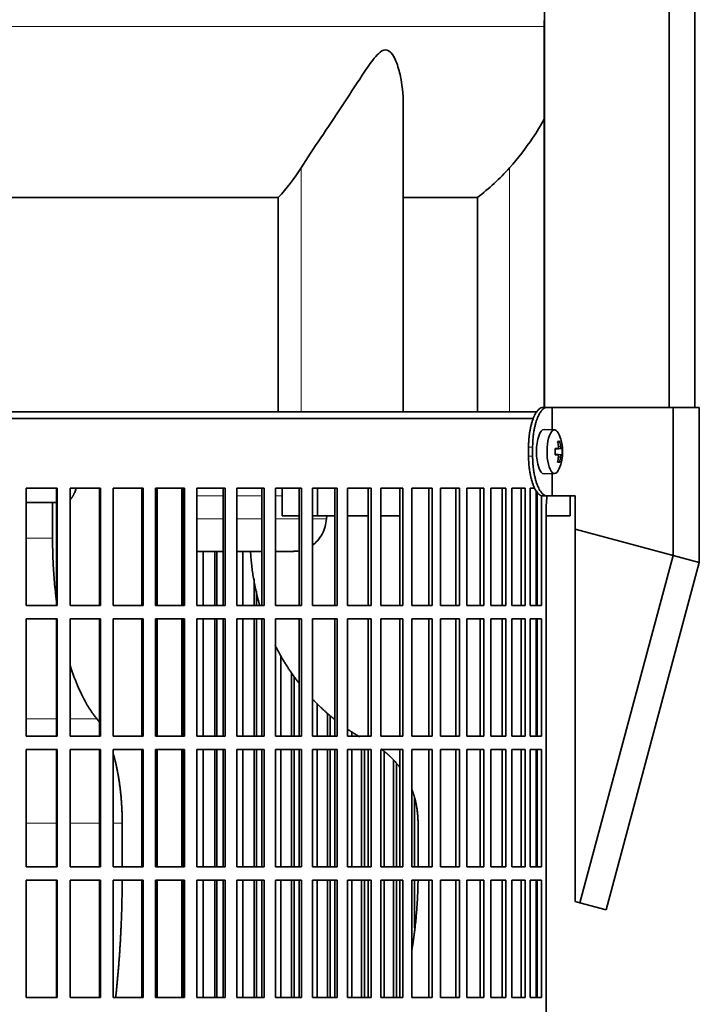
# Model space of a CAD drawing. Header units: millimetres. Extents: x 348 to 1239, y -1878 to 1712.
# Tile 18 of 28: x 1023 to 1177, y -88 to 135. Entities that reach past the tile are written whole.
import ezdxf

# ---------------------------------------------------------------- set-up
doc = ezdxf.new("R2010")
doc.units = ezdxf.units.MM
for name, color, linetype in [('M5X8_UNI7687', 7, 'Continuous'), ('MID_344-4', 7, 'Continuous'), ('VSI344-454_FILTR', 7, 'Continuous'), ('VSI344-454_SUPPO', 7, 'Continuous'), ('VSI344-454_TERMI', 7, 'Continuous'), ('VSI344_DIFFUSORE', 7, 'Continuous')]:
    doc.layers.add(name, color=color, linetype=linetype)

# ---------------------------------------------------------------- blocks, each defined once
blk = doc.blocks.new('SE3')
at = {"layer": 'M5X8_UNI7687', "color": 7, "linetype": 'Continuous', "lineweight": 35}
for p, q in [((1144.12, 42.16), (1141.77, 42.23)), ((1144.24, 37.89), (1144.82, 37.95)), ((1145.64, 37.94), (1144.24, 37.82)), ((1145.84, 37.93), (1144.24, 37.81)), ((1145.27, 39.57), (1144.86, 39.26)), ((1145.84, 36.54), (1144.24, 36.66)), ((1144.24, 36.65), (1145.64, 36.52)), ((1144.82, 36.52), (1144.24, 36.58)), ((1145.27, 34.9), (1144.86, 35.21)), ((1141.77, 32.23), (1144.12, 32.3))]:
    blk.add_line(p, q, dxfattribs=at)
at = {"layer": 'M5X8_UNI7687', "color": 4, "linetype": 'Continuous', "lineweight": 9}
for p, q in [((1144.24, 37.89), (1144.81, 37.94)), ((1144.98, 38.4), (1145.47, 38.44)), ((1144.81, 36.52), (1144.24, 36.58)), ((1145.47, 36.03), (1144.98, 36.07))]:
    blk.add_line(p, q, dxfattribs=at)
at = {"layer": 'M5X8_UNI7687', "color": 7, "linetype": 'Continuous', "lineweight": 35}
for centre, radius, start, end in [((1135.92, 37.23), 10, 337.7946, 22.2054), ((1136.24, 37.23), 9.62, 355.8727, 4.1273)]:
    blk.add_arc(centre, radius, start, end, dxfattribs=at)
for centre, major_axis, ratio, start_param, end_param in [((1141.75, 37.23), (0, -5), 0.34202, 3.141593, 6.283185), ((1144.1, 37.23), (0, -4.93), 0.34202, 2.444185, 6.283185), ((1135.94, 37.08), (9.97, 0.82), 0.029809, 0.468971, 0.583531), ((1139.05, 37.23), (0, -9.26), 0.562348, 1.49595, 1.645642), ((1138, 34.17), (7.67, 5.19), 0.199978, 0.212267, 0.361959), ((1135.99, 37.23), (0, 10), 0.906308, 4.833518, 4.948078), ((1135.88, 37.23), (0, 10), 0.965926, 4.833518, 4.948078), ((1135.94, 37.08), (9.97, 0.82), 0.029809, 0.112154, 0.226713), ((1135.94, 37.39), (9.97, -0.82), 0.029809, -0.583531, -0.468971), ((1135.99, 37.23), (0, -10), 0.906308, 1.335108, 1.449667), ((1135.88, 37.23), (0, -10), 0.965926, 1.335108, 1.449667), ((1135.94, 37.39), (9.97, -0.82), 0.029809, -0.226713, -0.112154), ((1144.1, 37.23), (0, -4.93), 0.34202, 0, 0.697408), ((1138, 40.3), (7.67, -5.19), 0.199978, -0.361959, -0.212267), ((1141.75, 37.23), (0, -5), 0.34202, 0, 0.010116)]:
    blk.add_ellipse(centre, major_axis=major_axis, ratio=ratio, start_param=start_param, end_param=end_param, dxfattribs=at)
for points in [[(1144.81, 37.94), (1144.82, 37.94), (1144.84, 37.95), (1144.86, 37.95), (1144.88, 37.97), (1144.9, 37.98), (1144.91, 38), (1144.93, 38.03), (1144.95, 38.06), (1144.96, 38.09), (1144.97, 38.13), (1144.98, 38.17), (1144.98, 38.21), (1144.99, 38.25), (1144.99, 38.3), (1144.99, 38.34), (1144.99, 38.39), (1144.99, 38.43), (1144.99, 38.44)], [(1145.47, 38.44), (1145.47, 38.43), (1145.48, 38.39), (1145.48, 38.34), (1145.49, 38.3), (1145.5, 38.25), (1145.51, 38.21), (1145.52, 38.17), (1145.53, 38.13), (1145.54, 38.09), (1145.56, 38.06), (1145.57, 38.03), (1145.58, 38), (1145.59, 37.98), (1145.61, 37.97), (1145.62, 37.95), (1145.63, 37.95), (1145.64, 37.94), (1145.64, 37.94)], [(1144.99, 36.03), (1144.99, 36.04), (1144.99, 36.08), (1144.99, 36.13), (1144.99, 36.17), (1144.99, 36.22), (1144.98, 36.26), (1144.98, 36.3), (1144.97, 36.34), (1144.96, 36.38), (1144.95, 36.41), (1144.93, 36.44), (1144.91, 36.47), (1144.9, 36.49), (1144.88, 36.5), (1144.86, 36.51), (1144.84, 36.52), (1144.82, 36.52), (1144.81, 36.52)], [(1145.64, 36.52), (1145.64, 36.52), (1145.63, 36.52), (1145.62, 36.51), (1145.61, 36.5), (1145.59, 36.49), (1145.58, 36.47), (1145.57, 36.44), (1145.56, 36.41), (1145.54, 36.38), (1145.53, 36.34), (1145.52, 36.3), (1145.51, 36.26), (1145.5, 36.22), (1145.49, 36.17), (1145.48, 36.13), (1145.48, 36.08), (1145.47, 36.04), (1145.47, 36.03)]]:
    blk.add_open_spline(points, degree=3, dxfattribs=at)
at = {"layer": 'MID_344-4', "color": 7, "linetype": 'Continuous', "lineweight": 35}
for p, q in [((1141.83, 919.23), (1141.83, 47.23)), ((1169.97, 47.23), (1169.97, 919.23)), ((1175.76, 47.23), (1175.76, 919.23)), ((1141.76, 134.55), (1141.76, 47.23))]:
    blk.add_line(p, q, dxfattribs=at)
at = {"layer": 'VSI344-454_FILTR', "color": 7, "linetype": 'Continuous', "lineweight": 35}
for p, q in [((862.46, 44.73), (1139.43, 44.73)), ((1024.93, 28.98), (1031.88, 28.98)), ((1024.93, 2.48), (1024.93, 28.98)), ((1031.72, 2.48), (1031.72, 28.98)), ((1031.88, 2.48), (1031.88, 28.98)), ((1034.81, 28.98), (1041.66, 28.98)), ((1034.81, 2.48), (1034.81, 28.98)), ((1041.44, 2.48), (1041.44, 28.98)), ((1041.66, 2.48), (1041.66, 28.98)), ((1044.54, 28.98), (1051.27, 28.98)), ((1044.54, 2.48), (1044.54, 28.98)), ((1050.98, 2.48), (1050.98, 28.98)), ((1051.27, 2.48), (1051.27, 28.98)), ((1054.09, 28.98), (1060.66, 28.98)), ((1054.09, 2.48), (1054.09, 28.98)), ((1060.3, 2.48), (1060.3, 28.98)), ((1060.66, 2.48), (1060.66, 28.98)), ((1063.4, 28.98), (1069.78, 28.98)), ((1063.4, 2.48), (1063.4, 28.98)), ((1069.36, 2.48), (1069.36, 28.98)), ((1069.78, 2.48), (1069.78, 28.98)), ((1072.44, 28.98), (1078.59, 28.98)), ((1072.44, 2.48), (1072.44, 28.98)), ((1078.11, 2.48), (1078.11, 28.98)), ((1078.59, 2.48), (1078.59, 28.98)), ((1081.15, 28.98), (1087.05, 28.98)), ((1081.15, 2.48), (1081.15, 28.98)), ((1086.5, 2.48), (1086.5, 28.98)), ((1087.05, 2.48), (1087.05, 28.98)), ((1089.49, 28.98), (1095.11, 28.98)), ((1089.49, 2.48), (1089.49, 28.98)), ((1094.51, 2.48), (1094.51, 28.98)), ((1095.11, 2.48), (1095.11, 28.98)), ((1097.43, 28.98), (1102.74, 28.98)), ((1097.43, 2.48), (1097.43, 28.98)), ((1102.08, 2.48), (1102.08, 28.98)), ((1102.74, 2.48), (1102.74, 28.98)), ((1104.92, 28.98), (1109.89, 28.98)), ((1104.92, 2.48), (1104.92, 28.98)), ((1109.18, 2.48), (1109.18, 28.98)), ((1109.89, 2.48), (1109.89, 28.98)), ((1111.92, 28.98), (1116.54, 28.98)), ((1111.92, 2.48), (1111.92, 28.98)), ((1115.79, 2.48), (1115.79, 28.98)), ((1116.54, 2.48), (1116.54, 28.98)), ((1118.42, 28.98), (1122.65, 28.98)), ((1118.42, 2.48), (1118.42, 28.98)), ((1121.85, 2.48), (1121.85, 28.98)), ((1122.65, 2.48), (1122.65, 28.98)), ((1124.36, 28.98), (1128.19, 28.98)), ((1124.36, 2.48), (1124.36, 28.98)), ((1127.35, 2.48), (1127.35, 28.98)), ((1128.19, 2.48), (1128.19, 28.98)), ((1129.73, 28.98), (1133.14, 28.98)), ((1129.73, 2.48), (1129.73, 28.98)), ((1132.27, 2.48), (1132.27, 28.98)), ((1133.14, 2.48), (1133.14, 28.98)), ((1134.49, 28.98), (1137.47, 28.98)), ((1134.49, 2.48), (1134.49, 28.98)), ((1136.56, 2.48), (1136.56, 28.98)), ((1137.47, 2.48), (1137.47, 28.98)), ((1138.63, 28.98), (1139.68, 28.98)), ((1138.63, 2.48), (1138.63, 28.98)), ((1140.22, 2.48), (1140.22, 28.05)), ((1141.15, 2.48), (1141.15, 27.29)), ((1142.25, -246.27), (1142.25, 24.73)), ((1064.86, 2.48), (1064.86, 14.73)), ((1067.51, 2.48), (1067.51, 14.73)), ((1067.96, 2.48), (1067.96, 14.73)), ((1073.77, 2.48), (1073.77, 14.73)), ((1076.32, 2.48), (1076.32, 8.5)), ((1076.84, 2.48), (1076.84, 5.75)), ((1024.93, 2.48), (1031.88, 2.48)), ((1034.81, 2.48), (1041.66, 2.48)), ((1044.54, 2.48), (1051.27, 2.48)), ((1054.09, 2.48), (1060.66, 2.48)), ((1063.4, 2.48), (1069.78, 2.48)), ((1072.44, 2.48), (1078.59, 2.48)), ((1081.15, 2.48), (1087.05, 2.48)), ((1089.49, 2.48), (1095.11, 2.48)), ((1097.43, 2.48), (1102.74, 2.48)), ((1104.92, 2.48), (1109.89, 2.48)), ((1111.92, 2.48), (1116.54, 2.48)), ((1118.42, 2.48), (1122.65, 2.48)), ((1124.36, 2.48), (1128.19, 2.48)), ((1129.73, 2.48), (1133.14, 2.48)), ((1134.49, 2.48), (1137.47, 2.48)), ((1138.63, 2.48), (1141.15, 2.48)), ((1024.93, -0.52), (1031.88, -0.52)), ((1024.93, -27.02), (1024.93, -0.52)), ((1031.72, -27.02), (1031.72, -0.52)), ((1031.88, -27.02), (1031.88, -0.52)), ((1034.81, -0.52), (1041.66, -0.52)), ((1034.81, -27.02), (1034.81, -0.52)), ((1041.44, -27.02), (1041.44, -0.52)), ((1041.66, -27.02), (1041.66, -0.52)), ((1044.54, -0.52), (1051.27, -0.52)), ((1044.54, -27.02), (1044.54, -0.52)), ((1050.98, -27.02), (1050.98, -0.52)), ((1051.27, -27.02), (1051.27, -0.52)), ((1054.09, -0.52), (1060.66, -0.52)), ((1054.09, -27.02), (1054.09, -0.52)), ((1060.3, -27.02), (1060.3, -0.52)), ((1060.66, -27.02), (1060.66, -0.52)), ((1063.4, -0.52), (1069.78, -0.52)), ((1063.4, -27.02), (1063.4, -0.52)), ((1064.86, -27.02), (1064.86, -0.52)), ((1067.51, -27.02), (1067.51, -0.52)), ((1067.96, -27.02), (1067.96, -0.52)), ((1069.36, -27.02), (1069.36, -0.52)), ((1069.78, -27.02), (1069.78, -0.52)), ((1072.44, -0.52), (1078.59, -0.52)), ((1072.44, -27.02), (1072.44, -0.52)), ((1073.77, -27.02), (1073.77, -0.52)), ((1076.32, -27.02), (1076.32, -0.52)), ((1076.84, -27.02), (1076.84, -0.52)), ((1078.11, -27.02), (1078.11, -0.52)), ((1078.59, -27.02), (1078.59, -0.52)), ((1081.15, -0.52), (1087.05, -0.52)), ((1081.15, -27.02), (1081.15, -0.52)), ((1086.5, -27.02), (1086.5, -0.52)), ((1087.05, -27.02), (1087.05, -0.52)), ((1089.49, -0.52), (1095.11, -0.52)), ((1089.49, -27.02), (1089.49, -0.52)), ((1094.51, -27.02), (1094.51, -0.52)), ((1095.11, -27.02), (1095.11, -0.52)), ((1097.43, -0.52), (1102.74, -0.52)), ((1097.43, -27.02), (1097.43, -0.52)), ((1102.08, -27.02), (1102.08, -0.52)), ((1102.74, -27.02), (1102.74, -0.52)), ((1104.92, -0.52), (1109.89, -0.52)), ((1104.92, -27.02), (1104.92, -0.52)), ((1109.18, -27.02), (1109.18, -0.52)), ((1109.89, -27.02), (1109.89, -0.52)), ((1111.92, -0.52), (1116.54, -0.52)), ((1111.92, -27.02), (1111.92, -0.52)), ((1115.79, -27.02), (1115.79, -0.52)), ((1116.54, -27.02), (1116.54, -0.52)), ((1118.42, -0.52), (1122.65, -0.52)), ((1118.42, -27.02), (1118.42, -0.52)), ((1121.85, -27.02), (1121.85, -0.52)), ((1122.65, -27.02), (1122.65, -0.52)), ((1124.36, -0.52), (1128.19, -0.52)), ((1124.36, -27.02), (1124.36, -0.52)), ((1127.35, -27.02), (1127.35, -0.52)), ((1128.19, -27.02), (1128.19, -0.52)), ((1129.73, -0.52), (1133.14, -0.52)), ((1129.73, -27.02), (1129.73, -0.52)), ((1132.27, -27.02), (1132.27, -0.52)), ((1133.14, -27.02), (1133.14, -0.52)), ((1134.49, -0.52), (1137.47, -0.52)), ((1134.49, -27.02), (1134.49, -0.52)), ((1136.56, -27.02), (1136.56, -0.52)), ((1137.47, -27.02), (1137.47, -0.52)), ((1138.63, -0.52), (1141.15, -0.52)), ((1138.63, -27.02), (1138.63, -0.52)), ((1140.22, -27.02), (1140.22, -0.52)), ((1141.15, -27.02), (1141.15, -0.52)), ((1082.35, -27.02), (1082.35, -8.82)), ((1084.79, -27.02), (1084.79, -12.72)), ((1085.37, -27.02), (1085.37, -13.53)), ((1090.55, -27.02), (1090.55, -19.63)), ((1092.88, -27.02), (1092.88, -21.81)), ((1093.51, -27.02), (1093.51, -22.36)), ((1098.35, -27.02), (1098.35, -26)), ((1024.93, -27.02), (1031.88, -27.02)), ((1034.81, -27.02), (1041.66, -27.02)), ((1044.54, -27.02), (1051.27, -27.02)), ((1054.09, -27.02), (1060.66, -27.02)), ((1063.4, -27.02), (1069.78, -27.02)), ((1072.44, -27.02), (1078.59, -27.02)), ((1081.15, -27.02), (1087.05, -27.02)), ((1089.49, -27.02), (1095.11, -27.02)), ((1097.43, -27.02), (1102.74, -27.02)), ((1104.92, -27.02), (1109.89, -27.02)), ((1111.92, -27.02), (1116.54, -27.02)), ((1118.42, -27.02), (1122.65, -27.02)), ((1124.36, -27.02), (1128.19, -27.02)), ((1129.73, -27.02), (1133.14, -27.02)), ((1134.49, -27.02), (1137.47, -27.02)), ((1138.63, -27.02), (1141.15, -27.02)), ((1024.93, -30.02), (1031.88, -30.02)), ((1024.93, -56.52), (1024.93, -30.02)), ((1031.72, -56.52), (1031.72, -30.02)), ((1031.88, -56.52), (1031.88, -30.02)), ((1034.81, -30.02), (1041.66, -30.02)), ((1034.81, -56.52), (1034.81, -30.02)), ((1041.44, -56.52), (1041.44, -30.02)), ((1041.66, -56.52), (1041.66, -30.02)), ((1044.54, -30.02), (1051.27, -30.02)), ((1044.54, -56.52), (1044.54, -30.02)), ((1050.98, -56.52), (1050.98, -30.02)), ((1051.27, -56.52), (1051.27, -30.02)), ((1054.09, -30.02), (1060.66, -30.02)), ((1054.09, -56.52), (1054.09, -30.02)), ((1060.3, -56.52), (1060.3, -30.02)), ((1060.66, -56.52), (1060.66, -30.02)), ((1063.4, -30.02), (1069.78, -30.02)), ((1063.4, -56.52), (1063.4, -30.02)), ((1064.86, -56.52), (1064.86, -30.02)), ((1067.51, -56.52), (1067.51, -30.02)), ((1067.96, -56.52), (1067.96, -30.02)), ((1069.36, -56.52), (1069.36, -30.02)), ((1069.78, -56.52), (1069.78, -30.02)), ((1072.44, -30.02), (1078.59, -30.02)), ((1072.44, -56.52), (1072.44, -30.02)), ((1073.77, -56.52), (1073.77, -30.02)), ((1076.32, -56.52), (1076.32, -30.02)), ((1076.84, -56.52), (1076.84, -30.02)), ((1078.11, -56.52), (1078.11, -30.02)), ((1078.59, -56.52), (1078.59, -30.02)), ((1081.15, -30.02), (1087.05, -30.02)), ((1081.15, -56.52), (1081.15, -30.02)), ((1082.35, -56.52), (1082.35, -30.02)), ((1084.79, -56.52), (1084.79, -30.02)), ((1085.37, -56.52), (1085.37, -30.02)), ((1086.5, -56.52), (1086.5, -30.02)), ((1087.05, -56.52), (1087.05, -30.02)), ((1089.49, -30.02), (1095.11, -30.02)), ((1089.49, -56.52), (1089.49, -30.02)), ((1090.55, -56.52), (1090.55, -30.02)), ((1092.88, -56.52), (1092.88, -30.02)), ((1093.51, -56.52), (1093.51, -30.02)), ((1094.51, -56.52), (1094.51, -30.02)), ((1095.11, -56.52), (1095.11, -30.02)), ((1097.43, -30.02), (1102.74, -30.02)), ((1097.43, -56.52), (1097.43, -30.02)), ((1098.35, -56.52), (1098.35, -30.02)), ((1100.55, -56.52), (1100.55, -30.02)), ((1101.23, -56.52), (1101.23, -30.02)), ((1102.08, -56.52), (1102.08, -30.02)), ((1102.74, -56.52), (1102.74, -30.02)), ((1104.92, -30.02), (1109.89, -30.02)), ((1104.92, -56.52), (1104.92, -30.02)), ((1105.69, -56.52), (1105.69, -30.48)), ((1109.18, -56.52), (1109.18, -30.02)), ((1109.89, -56.52), (1109.89, -30.02)), ((1111.92, -30.02), (1116.54, -30.02)), ((1111.92, -56.52), (1111.92, -30.02)), ((1115.79, -56.52), (1115.79, -30.02)), ((1116.54, -56.52), (1116.54, -30.02)), ((1118.42, -30.02), (1122.65, -30.02)), ((1118.42, -56.52), (1118.42, -30.02)), ((1121.85, -56.52), (1121.85, -30.02)), ((1122.65, -56.52), (1122.65, -30.02)), ((1124.36, -30.02), (1128.19, -30.02)), ((1124.36, -56.52), (1124.36, -30.02)), ((1127.35, -56.52), (1127.35, -30.02)), ((1128.19, -56.52), (1128.19, -30.02)), ((1129.73, -30.02), (1133.14, -30.02)), ((1129.73, -56.52), (1129.73, -30.02)), ((1132.27, -56.52), (1132.27, -30.02)), ((1133.14, -56.52), (1133.14, -30.02)), ((1134.49, -30.02), (1137.47, -30.02)), ((1134.49, -56.52), (1134.49, -30.02)), ((1136.56, -56.52), (1136.56, -30.02)), ((1137.47, -56.52), (1137.47, -30.02)), ((1138.63, -30.02), (1141.15, -30.02)), ((1138.63, -56.52), (1138.63, -30.02)), ((1140.22, -56.52), (1140.22, -30.02)), ((1141.15, -56.52), (1141.15, -30.02)), ((1107.75, -56.52), (1107.75, -32.37)), ((1108.48, -56.52), (1108.48, -33.17)), ((1112.55, -56.52), (1112.55, -40.92)), ((1024.93, -56.52), (1031.88, -56.52)), ((1034.81, -56.52), (1041.66, -56.52)), ((1044.54, -56.52), (1051.27, -56.52)), ((1054.09, -56.52), (1060.66, -56.52)), ((1063.4, -56.52), (1069.78, -56.52)), ((1072.44, -56.52), (1078.59, -56.52)), ((1081.15, -56.52), (1087.05, -56.52)), ((1089.49, -56.52), (1095.11, -56.52)), ((1097.43, -56.52), (1102.74, -56.52)), ((1104.92, -56.52), (1109.89, -56.52)), ((1111.92, -56.52), (1116.54, -56.52)), ((1118.42, -56.52), (1122.65, -56.52)), ((1124.36, -56.52), (1128.19, -56.52)), ((1129.73, -56.52), (1133.14, -56.52)), ((1134.49, -56.52), (1137.47, -56.52)), ((1138.63, -56.52), (1141.15, -56.52)), ((1024.93, -59.52), (1031.88, -59.52)), ((1024.93, -86.02), (1024.93, -59.52)), ((1031.72, -86.02), (1031.72, -59.52)), ((1031.88, -86.02), (1031.88, -59.52)), ((1034.81, -59.52), (1041.66, -59.52)), ((1034.81, -86.02), (1034.81, -59.52)), ((1041.44, -86.02), (1041.44, -59.52)), ((1041.66, -86.02), (1041.66, -59.52)), ((1044.54, -59.52), (1051.27, -59.52)), ((1044.54, -86.02), (1044.54, -59.52)), ((1050.98, -86.02), (1050.98, -59.52)), ((1051.27, -86.02), (1051.27, -59.52)), ((1054.09, -59.52), (1060.66, -59.52)), ((1054.09, -86.02), (1054.09, -59.52)), ((1060.3, -86.02), (1060.3, -59.52)), ((1060.66, -86.02), (1060.66, -59.52)), ((1063.4, -59.52), (1069.78, -59.52)), ((1063.4, -86.02), (1063.4, -59.52)), ((1064.86, -86.02), (1064.86, -59.52)), ((1067.51, -86.02), (1067.51, -59.52)), ((1067.96, -86.02), (1067.96, -59.52)), ((1069.36, -86.02), (1069.36, -59.52)), ((1069.78, -86.02), (1069.78, -59.52)), ((1072.44, -59.52), (1078.59, -59.52)), ((1072.44, -86.02), (1072.44, -59.52)), ((1073.77, -86.02), (1073.77, -59.52)), ((1076.32, -86.02), (1076.32, -59.52)), ((1076.84, -86.02), (1076.84, -59.52)), ((1078.11, -86.02), (1078.11, -59.52)), ((1078.59, -86.02), (1078.59, -59.52)), ((1081.15, -59.52), (1087.05, -59.52)), ((1081.15, -86.02), (1081.15, -59.52)), ((1082.35, -86.02), (1082.35, -59.52)), ((1084.79, -86.02), (1084.79, -59.52)), ((1085.37, -86.02), (1085.37, -59.52)), ((1086.5, -86.02), (1086.5, -59.52)), ((1087.05, -86.02), (1087.05, -59.52)), ((1089.49, -59.52), (1095.11, -59.52)), ((1089.49, -86.02), (1089.49, -59.52)), ((1090.55, -86.02), (1090.55, -59.52)), ((1092.88, -86.02), (1092.88, -59.52)), ((1093.51, -86.02), (1093.51, -59.52)), ((1094.51, -86.02), (1094.51, -59.52)), ((1095.11, -86.02), (1095.11, -59.52)), ((1097.43, -59.52), (1102.74, -59.52)), ((1097.43, -86.02), (1097.43, -59.52)), ((1098.35, -86.02), (1098.35, -59.52)), ((1100.55, -86.02), (1100.55, -59.52)), ((1101.23, -86.02), (1101.23, -59.52)), ((1102.08, -86.02), (1102.08, -59.52)), ((1102.74, -86.02), (1102.74, -59.52)), ((1104.92, -59.52), (1109.89, -59.52)), ((1104.92, -86.02), (1104.92, -59.52)), ((1105.69, -86.02), (1105.69, -59.52)), ((1107.75, -86.02), (1107.75, -59.52)), ((1108.48, -86.02), (1108.48, -59.52)), ((1109.18, -86.02), (1109.18, -59.52)), ((1109.89, -86.02), (1109.89, -59.52)), ((1111.92, -59.52), (1116.54, -59.52)), ((1111.92, -86.02), (1111.92, -59.52)), ((1112.55, -70.29), (1112.55, -59.52)), ((1115.79, -86.02), (1115.79, -59.52)), ((1116.54, -86.02), (1116.54, -59.52)), ((1118.42, -59.52), (1122.65, -59.52)), ((1118.42, -86.02), (1118.42, -59.52)), ((1121.85, -86.02), (1121.85, -59.52)), ((1122.65, -86.02), (1122.65, -59.52)), ((1124.36, -59.52), (1128.19, -59.52)), ((1124.36, -86.02), (1124.36, -59.52)), ((1127.35, -86.02), (1127.35, -59.52)), ((1128.19, -86.02), (1128.19, -59.52)), ((1129.73, -59.52), (1133.14, -59.52)), ((1129.73, -86.02), (1129.73, -59.52)), ((1132.27, -86.02), (1132.27, -59.52)), ((1133.14, -86.02), (1133.14, -59.52)), ((1134.49, -59.52), (1137.47, -59.52)), ((1134.49, -86.02), (1134.49, -59.52)), ((1136.56, -86.02), (1136.56, -59.52)), ((1137.47, -86.02), (1137.47, -59.52)), ((1138.63, -59.52), (1141.15, -59.52)), ((1138.63, -86.02), (1138.63, -59.52)), ((1140.22, -86.02), (1140.22, -59.52)), ((1141.15, -86.02), (1141.15, -59.52)), ((1024.93, -86.02), (1031.88, -86.02)), ((1034.81, -86.02), (1041.66, -86.02)), ((1044.54, -86.02), (1051.27, -86.02)), ((1054.09, -86.02), (1060.66, -86.02)), ((1063.4, -86.02), (1069.78, -86.02)), ((1072.44, -86.02), (1078.59, -86.02)), ((1081.15, -86.02), (1087.05, -86.02)), ((1089.49, -86.02), (1095.11, -86.02)), ((1097.43, -86.02), (1102.74, -86.02)), ((1104.92, -86.02), (1109.89, -86.02)), ((1111.92, -86.02), (1116.54, -86.02)), ((1118.42, -86.02), (1122.65, -86.02)), ((1124.36, -86.02), (1128.19, -86.02)), ((1129.73, -86.02), (1133.14, -86.02)), ((1134.49, -86.02), (1137.47, -86.02)), ((1138.63, -86.02), (1141.15, -86.02))]:
    blk.add_line(p, q, dxfattribs=at)
blk.add_open_spline([(1142.25, 24.73), (1142.25, 24.81), (1142.25, 24.95), (1142.25, 25.17), (1142.26, 25.39), (1142.27, 25.6), (1142.28, 25.81), (1142.3, 26.03), (1142.32, 26.23), (1142.34, 26.44), (1142.38, 26.8), (1142.43, 27.08), (1142.46, 27.28)], degree=3, knots=[0, 0, 0, 0, 0.027983, 0.0557899, 0.0834734, 0.1110867, 0.1386835, 0.1663177, 0.1940428, 0.2219119, 0.2499772, 0.3401037, 0.3401037, 0.3401037, 0.3401037], dxfattribs=at)
at = {"layer": 'VSI344-454_SUPPO', "color": 7, "linetype": 'Continuous', "lineweight": 35}
for p, q in [((863.46, 46.23), (1140.23, 46.23)), ((1054.43, 2.48), (1054.43, 28.98)), ((1060.03, 2.48), (1060.03, 28.98)), ((1082.67, 22.73), (1082.67, 28.98)), ((1090.62, 22.73), (1090.62, 28.98)), ((1139.97, 2.48), (1139.97, 28.42)), ((1147.61, 22.73), (1147.61, 27.23)), ((1031.72, 25.73), (1024.93, 25.73)), ((1030.86, 17.73), (1030.86, 25.73)), ((1082.67, 22.73), (1086.5, 22.73)), ((1089.49, 22.73), (1090.62, 22.73)), ((1090.62, 22.73), (1094.51, 22.73)), ((1092.74, 22.73), (1092.69, 22.04)), ((1097.43, 22.73), (1102.08, 22.73)), ((1104.92, 22.73), (1109.18, 22.73)), ((1139.97, 22.73), (1140.22, 22.73)), ((1142.25, 22.73), (1147.61, 22.73)), ((1060.03, 14.73), (1060.3, 14.73)), ((1063.4, 14.73), (1069.36, 14.73)), ((1072.44, 14.73), (1078.11, 14.73)), ((1081.15, 14.73), (1085.32, 14.73)), ((1054.43, -27.02), (1054.43, -0.52)), ((1060.03, -27.02), (1060.03, -0.52)), ((1139.97, -27.02), (1139.97, -0.52)), ((1054.43, -56.52), (1054.43, -30.02)), ((1060.03, -56.52), (1060.03, -30.02)), ((1139.97, -56.52), (1139.97, -30.02)), ((1046.58, -56.52), (1046.58, -46.62)), ((1113.32, -56.52), (1113.32, -46.62)), ((1054.43, -86.02), (1054.43, -59.52)), ((1060.03, -86.02), (1060.03, -59.52)), ((1139.97, -86.02), (1139.97, -59.52))]:
    blk.add_line(p, q, dxfattribs=at)
at = {"layer": 'VSI344-454_SUPPO', "color": 4, "linetype": 'Continuous', "lineweight": 9}
for p, q in [((1060.3, 27.26), (1060.03, 27.26)), ((1069.36, 27.26), (1063.4, 27.26)), ((1078.11, 27.26), (1072.44, 27.26)), ((1082.67, 27.26), (1081.15, 27.26)), ((1060.03, 22.04), (1060.3, 22.04)), ((1063.4, 22.04), (1069.36, 22.04)), ((1072.44, 22.04), (1078.11, 22.04)), ((1081.15, 22.04), (1086.5, 22.04)), ((1089.49, 22.04), (1092.69, 22.04)), ((1024.93, 17.73), (1030.86, 17.73)), ((1024.93, -23.05), (1031.72, -23.05)), ((1034.81, -23.05), (1040.83, -23.05)), ((1024.93, -46.62), (1031.72, -46.62)), ((1034.81, -46.62), (1041.44, -46.62)), ((1044.54, -46.62), (1046.58, -46.62))]:
    blk.add_line(p, q, dxfattribs=at)
at = {"layer": 'VSI344-454_SUPPO', "color": 7, "linetype": 'Continuous', "lineweight": 35}
for points, degree, knots in [([(1034.81, 26.36), (1034.81, 26.36), (1034.85, 26.4), (1034.91, 26.47), (1035, 26.58), (1035.09, 26.69), (1035.18, 26.8), (1035.26, 26.92), (1035.34, 27.05), (1035.42, 27.17), (1035.49, 27.3), (1035.56, 27.44), (1035.63, 27.57), (1035.7, 27.71), (1035.81, 27.93), (1035.94, 28.25), (1036.07, 28.6), (1036.15, 28.83), (1036.17, 28.91)], 3, [0.278994, 0.278994, 0.278994, 0.278994, 0.281711, 0.30324, 0.3244693, 0.3453991, 0.3660293, 0.3863599, 0.4063909, 0.4261223, 0.4455542, 0.4646864, 0.4835192, 0.5020524, 0.5202861, 0.5697227, 0.6188322, 0.6436574, 0.6436574, 0.6436574, 0.6436574]), ([(1089.5, 16.13), (1089.9, 16.43), (1090.72, 17.18), (1091.72, 18.59), (1092.44, 20.27), (1092.6, 21.46), (1092.69, 22.04)], 3, [0.6618207, 0.6618207, 0.6618207, 0.6618207, 0.7370741, 0.8280903, 0.9157328, 1, 1, 1, 1]), ([(1031.71, 3.73), (1031.66, 4.19), (1031.44, 6.05), (1031.14, 9.31), (1030.9, 13.53), (1030.87, 16.34), (1030.86, 17.73)], 3, [0.7211557, 0.7211557, 0.7211557, 0.7211557, 0.7499879, 0.8349442, 0.9182801, 1, 1, 1, 1]), ([(1075.53, 14.73), (1075.84, 9.01), (1077.33, 3.47), (1077.46, 2.97), (1077.61, 2.47)], 2, [0.0519192, 0.0519192, 0.0519192, 0.25, 0.25, 0.2681048, 0.2681048, 0.2681048]), ([(1081.04, -6.37), (1081.87, -8.05), (1082.82, -9.67), (1084.49, -12.49), (1086.48, -15.06)], 2, [0.4340761, 0.4340761, 0.4340761, 0.5, 0.5, 0.6156148, 0.6156148, 0.6156148]), ([(1040.83, -23.05), (1040.61, -22.78), (1040.15, -22.2), (1039.43, -21.17), (1038.6, -19.83), (1037.68, -18.15), (1036.36, -15.34), (1035.42, -12.84), (1034.83, -10.98), (1034.8, -10.9)], 3, [0, 0, 0, 0, 0.0369621, 0.0786432, 0.1250422, 0.1876, 0.2501534, 0.3862477, 0.3924382, 0.3924382, 0.3924382, 0.3924382]), ([(1089.41, -18.5), (1090.42, -19.59), (1091.5, -20.61), (1092.93, -21.97), (1094.44, -23.18)], 2, [0.696559, 0.696559, 0.696559, 0.75, 0.75, 0.8204835, 0.8204835, 0.8204835]), ([(1044.56, -30.93), (1044.8, -31.76), (1045.02, -32.65), (1045.78, -35.78), (1046.18, -39.36), (1046.58, -42.92), (1046.58, -46.62)], 2, [0.4292984, 0.4292984, 0.4292984, 0.5, 0.5, 0.75, 0.75, 1, 1, 1]), ([(1105.01, -29.91), (1106.06, -30.66), (1107.01, -31.57), (1108.22, -32.71), (1109.21, -34.03)], 2, [0.1287949, 0.1287949, 0.1287949, 0.25, 0.25, 0.3995248, 0.3995248, 0.3995248]), ([(1111.96, -39.07), (1112.32, -40.03), (1112.59, -41.04), (1113.32, -43.76), (1113.32, -46.62)], 2, [0.6596465, 0.6596465, 0.6596465, 0.75, 0.75, 1, 1, 1]), ([(1046.58, -59.52), (1046.55, -65.99), (1046.21, -72.38), (1045.83, -79.31), (1045.1, -86.02)], 2, [0.0187361, 0.0187361, 0.0187361, 0.25, 0.25, 0.499688, 0.499688, 0.499688]), ([(1113.32, -59.52), (1113.26, -65.56), (1112.48, -71.54), (1112.25, -73.33), (1111.96, -75.09)], 2, [0.0199355, 0.0199355, 0.0199355, 0.25, 0.25, 0.3183651, 0.3183651, 0.3183651])]:
    blk.add_open_spline(points, degree=degree, knots=knots, dxfattribs=at)
for points, degree in [([(1085.2, 14.74), (1085.64, 14.73), (1086.08, 14.77), (1086.52, 14.84)], 3), ([(1040.83, -23.05), (1041.14, -23.44), (1041.45, -23.88)], 2), ([(1097.4, -25.39), (1098.75, -26.31), (1100.15, -27.13)], 2)]:
    blk.add_open_spline(points, degree=degree, dxfattribs=at)
at = {"layer": 'VSI344-454_TERMI', "color": 7, "linetype": 'Continuous', "lineweight": 35}
for p, q in [((1141.48, 47.23), (1142.4, 47.23)), ((1142.4, 47.23), (1143.57, 47.23)), ((1143.57, 47.23), (1170.84, 47.23)), ((1143.57, 42.18), (1143.57, 47.23)), ((1170.84, 47.23), (1176.77, 47.23)), ((1170.84, 13.82), (1170.84, 47.23)), ((1176.77, 12.23), (1176.77, 47.23)), ((1138.25, 38.23), (1138.25, 36.23)), ((1139.17, 38.23), (1139.17, 36.23)), ((1143.57, 27.23), (1143.57, 32.29)), ((1142.4, 27.23), (1141.48, 27.23)), ((1142.4, 27.23), (1143.57, 27.23)), ((1143.57, 27.23), (1148.75, 27.23)), ((1148.75, 19.74), (1148.75, 27.23)), ((1148.75, 19.74), (1170.84, 13.82)), ((1148.75, -64.3), (1148.75, 19.74)), ((1170.84, 13.82), (1149.83, -64.59)), ((1170.84, 13.82), (1176.77, 12.23)), ((1176.77, 12.23), (1155.76, -66.18)), ((1149.83, -64.59), (1148.75, -64.3)), ((1155.76, -66.18), (1149.83, -64.59))]:
    blk.add_line(p, q, dxfattribs=at)
at = {"layer": 'VSI344-454_TERMI', "color": 4, "linetype": 'Continuous', "lineweight": 9}
for p, q in [((1138.25, 38.23), (1139.17, 38.23)), ((1139.17, 36.23), (1138.25, 36.23))]:
    blk.add_line(p, q, dxfattribs=at)
at = {"layer": 'VSI344-454_TERMI', "color": 7, "linetype": 'Continuous', "lineweight": 35}
for points, knots in [([(1138.25, 38.23), (1138.25, 38.33), (1138.25, 38.53), (1138.26, 38.83), (1138.27, 39.12), (1138.28, 39.41), (1138.3, 39.71), (1138.32, 39.99), (1138.34, 40.28), (1138.37, 40.57), (1138.4, 40.85), (1138.43, 41.13), (1138.47, 41.41), (1138.54, 41.87), (1138.66, 42.49), (1138.83, 43.25), (1139.03, 43.97), (1139.25, 44.62), (1139.5, 45.22), (1139.76, 45.75), (1140.03, 46.2), (1140.28, 46.53), (1140.5, 46.77), (1140.7, 46.94), (1140.89, 47.07), (1141.09, 47.17), (1141.28, 47.22), (1141.41, 47.23), (1141.48, 47.23)], [0, 0, 0, 0, 0.021051, 0.042002, 0.062876, 0.083693, 0.104478, 0.125254, 0.146042, 0.166866, 0.187748, 0.208712, 0.229779, 0.250971, 0.313214, 0.375619, 0.438632, 0.501394, 0.564154, 0.627126, 0.689277, 0.751393, 0.793158, 0.834556, 0.875762, 0.916954, 0.958308, 1, 1, 1, 1]), ([(1142.4, 47.23), (1142.37, 47.23), (1142.3, 47.23), (1142.21, 47.22), (1142.11, 47.19), (1142.01, 47.16), (1141.91, 47.12), (1141.82, 47.07), (1141.72, 47.01), (1141.62, 46.94), (1141.52, 46.86), (1141.43, 46.77), (1141.33, 46.67), (1141.17, 46.49), (1140.95, 46.2), (1140.68, 45.75), (1140.42, 45.22), (1140.17, 44.62), (1139.95, 43.97), (1139.75, 43.25), (1139.58, 42.49), (1139.45, 41.78), (1139.35, 41.14), (1139.29, 40.57), (1139.24, 40), (1139.2, 39.41), (1139.18, 38.83), (1139.17, 38.43), (1139.17, 38.23)], [0, 0, 0, 0, 0.020905, 0.041705, 0.062421, 0.083075, 0.103688, 0.124284, 0.144884, 0.165511, 0.186186, 0.206932, 0.227771, 0.248723, 0.310801, 0.372931, 0.435895, 0.498659, 0.561404, 0.62443, 0.686816, 0.749074, 0.79132, 0.833156, 0.874759, 0.916313, 0.958, 1, 1, 1, 1]), ([(1141.48, 27.23), (1141.45, 27.24), (1141.38, 27.24), (1141.28, 27.25), (1141.19, 27.28), (1141.09, 27.31), (1140.99, 27.35), (1140.89, 27.4), (1140.8, 27.46), (1140.7, 27.53), (1140.6, 27.61), (1140.5, 27.7), (1140.41, 27.8), (1140.25, 27.98), (1140.03, 28.27), (1139.76, 28.72), (1139.5, 29.25), (1139.25, 29.84), (1139.03, 30.5), (1138.83, 31.22), (1138.66, 31.97), (1138.53, 32.69), (1138.43, 33.33), (1138.37, 33.9), (1138.31, 34.47), (1138.28, 35.05), (1138.25, 35.64), (1138.25, 36.04), (1138.25, 36.23)], [0, 0, 0, 0, 0.0209, 0.041695, 0.062405, 0.083053, 0.103661, 0.12425, 0.144843, 0.165462, 0.18613, 0.206867, 0.227697, 0.24864, 0.310747, 0.372907, 0.43587, 0.498639, 0.561388, 0.624414, 0.686801, 0.749062, 0.791311, 0.833148, 0.874754, 0.91631, 0.957998, 1, 1, 1, 1]), ([(1139.17, 36.23), (1139.17, 36.14), (1139.17, 35.94), (1139.18, 35.64), (1139.19, 35.35), (1139.2, 35.05), (1139.22, 34.76), (1139.24, 34.47), (1139.26, 34.19), (1139.29, 33.9), (1139.32, 33.62), (1139.36, 33.34), (1139.4, 33.05), (1139.46, 32.6), (1139.58, 31.97), (1139.75, 31.22), (1139.95, 30.5), (1140.17, 29.84), (1140.42, 29.25), (1140.68, 28.72), (1140.95, 28.27), (1141.2, 27.94), (1141.43, 27.7), (1141.62, 27.53), (1141.82, 27.4), (1142.01, 27.3), (1142.21, 27.25), (1142.34, 27.24), (1142.4, 27.23)], [0, 0, 0, 0, 0.021051, 0.042001, 0.062873, 0.08369, 0.104474, 0.125249, 0.146036, 0.166859, 0.18774, 0.208703, 0.229768, 0.250959, 0.313199, 0.375603, 0.438616, 0.501374, 0.564129, 0.627102, 0.689223, 0.75131, 0.793093, 0.834507, 0.875728, 0.916932, 0.958298, 1, 1, 1, 1])]:
    blk.add_open_spline(points, degree=3, knots=knots, dxfattribs=at)
at = {"layer": 'VSI344_DIFFUSORE', "color": 4, "linetype": 'Continuous', "lineweight": 9}
for p, q in [((1141.76, 133.24), (863.83, 133.24)), ((1086.93, 46.23), (1086.93, 101.34)), ((1133.96, 46.23), (1133.96, 101.34))]:
    blk.add_line(p, q, dxfattribs=at)
at = {"layer": 'VSI344_DIFFUSORE', "color": 7, "linetype": 'Continuous', "lineweight": 35}
for p, q in [((1109.97, 46.23), (1109.97, 115.75)), ((1019.46, 94.61), (1081.8, 94.61)), ((1081.8, 94.61), (1081.8, 46.23)), ((1109.97, 94.61), (1126.71, 94.61)), ((1126.71, 94.61), (1126.71, 46.23))]:
    blk.add_line(p, q, dxfattribs=at)
for points, knots in [([(1109.97, 115.74), (1109.97, 117.94), (1109.75, 120.17), (1108.99, 123.54), (1108.65, 124.71), (1107.92, 126.31), (1107.64, 126.82), (1106.93, 127.66), (1106.47, 127.97), (1105.44, 127.92), (1104.91, 127.57), (1103.98, 126.71), (1103.55, 126.19), (1102.3, 124.58), (1101.52, 123.41), (1099.19, 119.9), (1097.64, 117.48), (1094.49, 112.71), (1092.92, 110.37), (1089.83, 105.77), (1088.29, 103.49), (1086.93, 101.34)], [0.2596572, 0.2596572, 0.2596572, 0.2596572, 0.375, 0.375, 0.4375, 0.4375, 0.46875, 0.46875, 0.5, 0.5, 0.53125, 0.53125, 0.5625, 0.5625, 0.625, 0.625, 0.75, 0.75, 0.875, 0.875, 1, 1, 1, 1]), ([(1141.78, 112.32), (1140.98, 110.86), (1140.11, 109.43), (1137.63, 105.74), (1135.89, 103.49), (1133.96, 101.34)], [0.7983155, 0.7983155, 0.7983155, 0.7983155, 0.875, 0.875, 1, 1, 1, 1])]:
    blk.add_open_spline(points, degree=3, knots=knots, dxfattribs=at)
for points in [[(1086.93, 101.34), (1085.37, 98.87), (1083.66, 96.63), (1081.8, 94.61)], [(1133.96, 101.34), (1131.75, 98.87), (1129.34, 96.63), (1126.71, 94.61)]]:
    blk.add_open_spline(points, degree=3, dxfattribs=at)

msp = doc.modelspace()

# ---------------------------------------------------------------- block references
msp.add_blockref('SE3', (0, 0))

doc.saveas('drawing.dxf')
